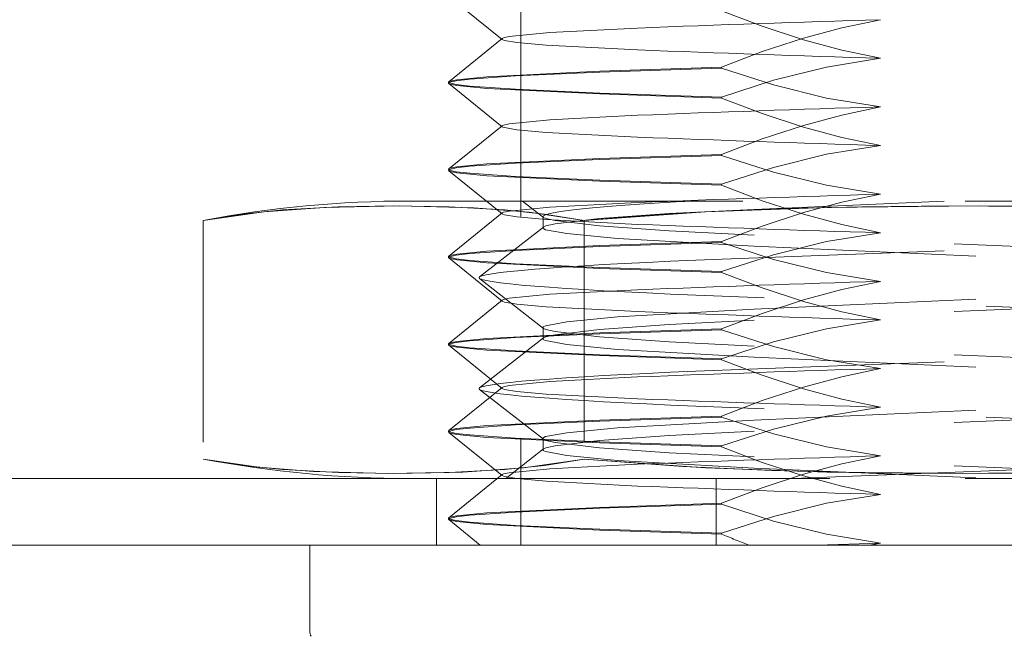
# Model space of a CAD drawing. Extents: x 5.1 to 61.7, y -5.9 to 61.5.
# Tile 15 of 23: x 16.578 to 17.021, y 37.569 to 37.847. Entities that reach past the tile are written whole.
import ezdxf

# ---------------------------------------------------------------- set-up
doc = ezdxf.new("R2010")
doc.units = 0
doc.header["$MEASUREMENT"] = 0
doc.linetypes.add('DASHED', pattern=[15, 12, -3])

msp = doc.modelspace()

# ---------------------------------------------------------------- linework, layer by layer
at = {"color": 7, "linetype": 'DASHED', "lineweight": 13, "ltscale": 0.01550004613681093}
msp.add_line((16.80370180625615, 38.23014867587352), (16.80370180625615, 37.61014683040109), dxfattribs=at)
at = {"color": 7, "linetype": 'DASHED', "lineweight": 13, "ltscale": 0.0007727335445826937}
for p, q in [((16.79533350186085, 37.83793291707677), (16.77131833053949, 37.85739207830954)), ((16.77131833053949, 37.81890148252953), (16.79533350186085, 37.8383606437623)), ((16.77131833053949, 37.74030069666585), (16.79533350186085, 37.75975985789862)), ((16.79533350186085, 37.72003414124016), (16.77131833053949, 37.73949330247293)), ((16.79533350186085, 37.64143335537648), (16.77131833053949, 37.66089251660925)), ((16.77131833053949, 37.62240192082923), (16.79533350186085, 37.64186108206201))]:
    msp.add_line(p, q, dxfattribs=at)
at = {"color": 7, "linetype": 'DASHED', "lineweight": 13, "ltscale": 6.2851272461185e-06}
for p, q in [((16.79520133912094, 37.83814678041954), (16.79533350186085, 37.8383606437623)), ((16.79533350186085, 37.83793291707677), (16.79520133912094, 37.83814678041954)), ((16.79533350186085, 37.759334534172), (16.79520133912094, 37.75954839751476)), ((16.79520133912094, 37.72024560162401), (16.79533350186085, 37.72045946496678)), ((16.79520133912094, 37.64164721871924), (16.79533350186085, 37.64186108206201)), ((16.79533350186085, 37.64143335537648), (16.79520133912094, 37.64164721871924))]:
    msp.add_line(p, q, dxfattribs=at)
at = {"color": 7, "linetype": 'DASHED', "lineweight": 13, "ltscale": 0.001368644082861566}
for p, q in [((16.89401461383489, 37.82544954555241), (16.83929923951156, 37.82362569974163)), ((16.83929923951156, 37.78389517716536), (16.89401461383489, 37.78571902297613)), ((16.83929923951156, 37.77449960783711), (16.89401461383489, 37.77267576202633)), ((16.89401461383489, 37.77224563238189), (16.83929923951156, 37.77406947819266)), ((16.89401461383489, 37.74684875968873), (16.83929923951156, 37.74502491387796)), ((16.83929923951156, 37.74459478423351), (16.89401461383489, 37.74641863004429)), ((16.83929923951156, 37.73519921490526), (16.89401461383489, 37.73337536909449)), ((16.89401461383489, 37.70754836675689), (16.83929923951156, 37.70572452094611)), ((16.83929923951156, 37.69589882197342), (16.89401461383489, 37.69407497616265)), ((16.83929923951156, 37.66599399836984), (16.89401461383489, 37.66781784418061)), ((16.89401461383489, 37.65434445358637), (16.83929923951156, 37.65616829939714))]:
    msp.add_line(p, q, dxfattribs=at)
at = {"color": 7, "linetype": 'DASHED', "lineweight": 13, "ltscale": 0.001368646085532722}
for p, q in [((16.83929923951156, 37.82319316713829), (16.89401461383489, 37.82501941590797)), ((16.89401461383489, 37.66825037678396), (16.83929923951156, 37.66642412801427)), ((16.83929923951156, 37.65660083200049), (16.89401461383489, 37.6547745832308)), ((16.89401461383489, 37.61504406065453), (16.83929923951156, 37.61687030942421))]:
    msp.add_line(p, q, dxfattribs=at)
at = {"color": 7, "linetype": 'DASHED', "lineweight": 13, "ltscale": 1.075324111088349e-05}
for p, q in [((16.89401461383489, 37.82544954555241), (16.89401461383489, 37.82501941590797)), ((16.89401461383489, 37.78614915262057), (16.89401461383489, 37.78571902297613)), ((16.89401461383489, 37.70754836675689), (16.89401461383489, 37.70711823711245)), ((16.89401461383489, 37.69364484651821), (16.89401461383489, 37.69407497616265)), ((16.89401461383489, 37.65434445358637), (16.89401461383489, 37.6547745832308)), ((16.77120178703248, 37.62221208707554), (16.77120178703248, 37.6217819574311))]:
    msp.add_line(p, q, dxfattribs=at)
at = {"color": 7, "linetype": 'DASHED', "lineweight": 13, "ltscale": 5.584618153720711e-06}
for p, q in [((16.77131953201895, 37.81890148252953), (16.77120178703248, 37.81871164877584)), ((16.77131953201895, 37.81809168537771), (16.77120178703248, 37.8182815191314)), ((16.77131953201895, 37.66089251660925), (16.77120178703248, 37.66108235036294))]:
    msp.add_line(p, q, dxfattribs=at)
at = {"color": 7, "linetype": 'DASHED', "lineweight": 13, "ltscale": 1.075324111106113e-05}
for p, q in [((16.77120178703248, 37.81871164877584), (16.77120178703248, 37.8182815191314)), ((16.89401461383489, 37.77224563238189), (16.89401461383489, 37.77267576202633)), ((16.89401461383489, 37.74684875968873), (16.89401461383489, 37.74641863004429)), ((16.89401461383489, 37.73294523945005), (16.89401461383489, 37.73337536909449)), ((16.77120178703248, 37.66151248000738), (16.77120178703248, 37.66108235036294))]:
    msp.add_line(p, q, dxfattribs=at)
at = {"color": 7, "linetype": 'DASHED', "lineweight": 13, "ltscale": 0.0007726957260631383}
for p, q in [((16.79533350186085, 37.79863492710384), (16.77131833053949, 37.81809168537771)), ((16.79533350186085, 37.759334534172), (16.77131833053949, 37.77879129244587)), ((16.77131833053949, 37.70100270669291), (16.79533350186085, 37.72045946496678))]:
    msp.add_line(p, q, dxfattribs=at)
at = {"color": 7, "linetype": 'DASHED', "lineweight": 13, "ltscale": 0.001368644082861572}
for p, q in [((16.83929923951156, 37.81380000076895), (16.89401461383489, 37.81197615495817)), ((16.89401461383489, 37.73294523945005), (16.83929923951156, 37.73476908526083)), ((16.83929923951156, 37.70529439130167), (16.89401461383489, 37.70711823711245))]:
    msp.add_line(p, q, dxfattribs=at)
at = {"color": 7, "linetype": 'DASHED', "lineweight": 13, "ltscale": 0.001368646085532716}
for p, q in [((16.89401461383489, 37.81154362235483), (16.83929923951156, 37.81336987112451)), ((16.89401461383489, 37.78614915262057), (16.83929923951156, 37.78432290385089)), ((16.89401461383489, 37.69364484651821), (16.83929923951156, 37.69547109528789)), ((16.83929923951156, 37.62669360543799), (16.89401461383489, 37.62851985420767))]:
    msp.add_line(p, q, dxfattribs=at)
at = {"color": 7, "linetype": 'DASHED', "lineweight": 13, "ltscale": 1.081331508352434e-05}
for p, q in [((16.89401461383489, 37.81154362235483), (16.89401461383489, 37.81197615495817)), ((16.77120178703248, 37.74011326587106), (16.77120178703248, 37.73968073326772))]:
    msp.add_line(p, q, dxfattribs=at)
at = {"color": 7, "linetype": 'DASHED', "lineweight": 13, "ltscale": 0.000772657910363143}
for p, q in [((16.77131833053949, 37.7796034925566), (16.79533350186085, 37.79905784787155)), ((16.79533350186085, 37.68073615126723), (16.77131833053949, 37.70019050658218))]:
    msp.add_line(p, q, dxfattribs=at)
at = {"color": 7, "linetype": 'DASHED', "lineweight": 13, "ltscale": 6.23410397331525e-06}
for p, q in [((16.79520133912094, 37.7988463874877), (16.79533350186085, 37.79905784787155)), ((16.79520133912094, 37.68094761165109), (16.79533350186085, 37.68115907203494))]:
    msp.add_line(p, q, dxfattribs=at)
at = {"color": 7, "linetype": 'DASHED', "lineweight": 13, "ltscale": 6.234103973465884e-06}
for p, q in [((16.79533350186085, 37.79863492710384), (16.79520133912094, 37.7988463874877)), ((16.79520133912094, 37.75954839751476), (16.79533350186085, 37.75975985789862)), ((16.79533350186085, 37.72003414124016), (16.79520133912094, 37.72024560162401)), ((16.79533350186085, 37.68073615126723), (16.79520133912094, 37.68094761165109))]:
    msp.add_line(p, q, dxfattribs=at)
at = {"color": 7, "linetype": 'DASHED', "lineweight": 13, "ltscale": 5.63575835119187e-06}
for p, q in [((16.77131953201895, 37.7796034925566), (16.77120178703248, 37.779411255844)), ((16.77131953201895, 37.77879129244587), (16.77120178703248, 37.77898352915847)), ((16.77131953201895, 37.70100270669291), (16.77120178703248, 37.70081046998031)), ((16.77131953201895, 37.70019050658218), (16.77120178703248, 37.70038274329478))]:
    msp.add_line(p, q, dxfattribs=at)
at = {"color": 7, "linetype": 'DASHED', "lineweight": 13, "ltscale": 1.069316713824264e-05}
for p, q in [((16.77120178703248, 37.779411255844), (16.77120178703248, 37.77898352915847)), ((16.77120178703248, 37.70081046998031), (16.77120178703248, 37.70038274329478))]:
    msp.add_line(p, q, dxfattribs=at)
at = {"color": 7, "linetype": 'DASHED', "lineweight": 13, "ltscale": 0.01250001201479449}
for p, q in [((16.7537010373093, 37.76514729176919), (17.25370151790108, 37.76514729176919)), ((16.7537010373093, 37.64014536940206), (17.25370151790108, 37.64014536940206))]:
    msp.add_line(p, q, dxfattribs=at)
at = {"color": 7, "linetype": 'DASHED', "lineweight": 13, "ltscale": 0.0002993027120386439}
msp.add_line((16.80450920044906, 37.76514729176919), (16.81393841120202, 37.75777020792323), dxfattribs=at)
at = {"color": 7, "linetype": 'DASHED', "lineweight": 13, "ltscale": 0.002141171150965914}
msp.add_line((16.99426605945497, 37.76514729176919), (16.90870149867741, 37.76139386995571), dxfattribs=at)
at = {"color": 7, "linetype": 'DASHED', "lineweight": 13, "ltscale": 0.002689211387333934}
for p, q in [((16.66075458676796, 37.75643175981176), (16.66075458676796, 37.6488633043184)), ((16.8322285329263, 37.75643175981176), (16.8322285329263, 37.6488633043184)), ((16.8322285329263, 37.75643175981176), (16.8322285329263, 37.6488633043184))]:
    msp.add_line(p, q, dxfattribs=at)
at = {"color": 7, "linetype": 'DASHED', "lineweight": 13, "ltscale": 0.0001268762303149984}
for p, q in [((16.81370171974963, 37.75813545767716), (16.81370171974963, 37.75306040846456)), ((16.81370171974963, 37.65813632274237), (16.81370171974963, 37.65306127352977))]:
    msp.add_line(p, q, dxfattribs=at)
at = {"color": 7, "linetype": 'DASHED', "lineweight": 13, "ltscale": 0.0009135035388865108}
for p, q in [((16.81393841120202, 37.7534256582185), (16.78515576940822, 37.73091473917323)), ((16.78515576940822, 37.73028276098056), (16.81393841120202, 37.70777184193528)), ((16.81393841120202, 37.70342488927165), (16.78515576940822, 37.68091397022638)), ((16.78515576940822, 37.68028439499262), (16.81393841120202, 37.65777347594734))]:
    msp.add_line(p, q, dxfattribs=at)
at = {"color": 7, "linetype": 'DASHED', "lineweight": 13, "ltscale": 0.004754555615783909}
for p, q in [((17.09870105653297, 37.74146853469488), (16.90870149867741, 37.74980199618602)), ((16.90870149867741, 37.74472694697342), (17.09870105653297, 37.73639348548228)), ((16.90870149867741, 37.71647055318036), (17.09870105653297, 37.72480401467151)), ((17.09870105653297, 37.7197265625), (16.90870149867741, 37.71139310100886)), ((16.90870149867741, 37.66646978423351), (17.09870105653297, 37.67480324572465)), ((17.09870105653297, 37.641471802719), (16.90870149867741, 37.64980526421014))]:
    msp.add_line(p, q, dxfattribs=at)
at = {"color": 7, "linetype": 'DASHED', "lineweight": 13, "ltscale": 0.005472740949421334}
for p, q in [((16.89432579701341, 37.73893101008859), (17.11307675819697, 37.74726447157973)), ((17.11307675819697, 37.71393062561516), (16.89432579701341, 37.7222640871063)), ((16.89432579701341, 37.68893264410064), (17.11307675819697, 37.69726610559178)), ((17.11307675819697, 37.66393225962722), (16.89432579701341, 37.67226572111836))]:
    msp.add_line(p, q, dxfattribs=at)
at = {"color": 7, "linetype": 'DASHED', "lineweight": 13, "ltscale": 5.533657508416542e-06}
for p, q in [((16.77131953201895, 37.74030069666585), (16.77120178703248, 37.74011326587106)), ((16.77131953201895, 37.73949330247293), (16.77120178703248, 37.73968073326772))]:
    msp.add_line(p, q, dxfattribs=at)
at = {"color": 7, "linetype": 'DASHED', "lineweight": 13, "ltscale": 0.0001269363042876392}
msp.add_line((16.81370171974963, 37.70813709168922), (16.81370171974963, 37.70305963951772), dxfattribs=at)
at = {"color": 7, "linetype": 'DASHED', "lineweight": 13, "ltscale": 0.004754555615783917}
for p, q in [((17.09870105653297, 37.69147016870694), (16.90870149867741, 37.69980363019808)), ((16.90870149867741, 37.69472617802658), (17.09870105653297, 37.68639271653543))]:
    msp.add_line(p, q, dxfattribs=at)
at = {"color": 7, "linetype": 'DASHED', "lineweight": 13, "ltscale": 0.0007726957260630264}
msp.add_line((16.77131833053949, 37.66170231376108), (16.79533350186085, 37.68115907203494), dxfattribs=at)
at = {"color": 7, "linetype": 'DASHED', "lineweight": 13, "ltscale": 0.004754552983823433}
msp.add_line((17.09870105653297, 37.66972579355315), (16.90870149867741, 37.66139473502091), dxfattribs=at)
at = {"color": 7, "linetype": 'DASHED', "lineweight": 13, "ltscale": 1.081331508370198e-05}
for p, q in [((16.89401461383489, 37.66825037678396), (16.89401461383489, 37.66781784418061)), ((16.89401461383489, 37.61504406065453), (16.89401461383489, 37.61547659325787))]:
    msp.add_line(p, q, dxfattribs=at)
at = {"color": 7, "linetype": 'DASHED', "lineweight": 13, "ltscale": 5.584618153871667e-06}
for p, q in [((16.77131953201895, 37.66170231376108), (16.77120178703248, 37.66151248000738)), ((16.77131953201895, 37.62240192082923), (16.77120178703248, 37.62221208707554)), ((16.77131953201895, 37.62159212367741), (16.77120178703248, 37.6217819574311))]:
    msp.add_line(p, q, dxfattribs=at)
at = {"color": 7, "linetype": 'DASHED', "lineweight": 13, "ltscale": 0.0005387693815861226}
msp.add_line((16.81393841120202, 37.65342652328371), (16.79696270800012, 37.64015017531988), dxfattribs=at)
at = {"color": 7, "linetype": 'DASHED', "lineweight": 13, "ltscale": 0.002613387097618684}
msp.add_line((16.90870149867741, 37.64472781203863), (17.01313649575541, 37.64014536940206), dxfattribs=at)
at = {"color": 7, "linetype": 'DASHED', "lineweight": 13, "ltscale": 0.004674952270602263}
msp.add_line((16.92621426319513, 37.64014536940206), (17.11307675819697, 37.64726533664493), dxfattribs=at)
at = {"color": 7, "linetype": 'DASHED', "lineweight": 13, "ltscale": 0.03937007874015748}
msp.add_line((28.75380148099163, 37.64004684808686), (5.25360107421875, 37.64004684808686), dxfattribs=at)
at = {"color": 7, "linetype": 'DASHED', "lineweight": 13, "ltscale": 0.0007475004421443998}
for p, q in [((16.76570141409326, 37.64004684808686), (16.76570141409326, 37.61014683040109)), ((16.89170176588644, 37.64004684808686), (16.89170176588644, 37.61014683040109)), ((16.89170176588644, 37.64004684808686), (16.89170176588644, 37.61014683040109))]:
    msp.add_line(p, q, dxfattribs=at)
at = {"color": 7, "linetype": 'DASHED', "lineweight": 13, "ltscale": 0.00136864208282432}
for p, q in [((16.89401461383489, 37.62894758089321), (16.83929923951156, 37.62712613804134)), ((16.83929923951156, 37.61729803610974), (16.89401461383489, 37.61547659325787))]:
    msp.add_line(p, q, dxfattribs=at)
at = {"color": 7, "linetype": 'DASHED', "lineweight": 13, "ltscale": 1.069316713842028e-05}
msp.add_line((16.89401461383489, 37.62894758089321), (16.89401461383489, 37.62851985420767), dxfattribs=at)
at = {"color": 7, "linetype": 'DASHED', "lineweight": 13, "ltscale": 0.000454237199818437}
msp.add_line((16.78543571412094, 37.6101540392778), (16.77131833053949, 37.62159212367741), dxfattribs=at)
at = {"color": 7, "lineweight": 13}
for p, q in [((28.75380148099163, 37.61014683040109), (5.25360107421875, 37.61014683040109)), ((17.29870172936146, 37.61014683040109), (16.70870082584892, 37.61014683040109)), ((16.70870082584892, 37.61014683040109), (16.70870082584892, 37.57145198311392))]:
    msp.add_line(p, q, dxfattribs=at)
at = {"color": 7, "linetype": 'DASHED', "lineweight": 13, "ltscale": 0.00999997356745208}
msp.add_line((17.20370074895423, 37.61014683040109), (16.80370180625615, 37.61014683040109), dxfattribs=at)
at = {"color": 7, "linetype": 'DASHED', "lineweight": 13, "ltscale": 0.0007159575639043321}
msp.add_line((16.93703478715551, 37.61014683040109), (16.96565883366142, 37.61105034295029), dxfattribs=at)
at = {"color": 7, "linetype": 'DASHED', "lineweight": 13, "ltscale": 0.0001230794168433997}
msp.add_line((16.96565883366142, 37.61105034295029), (16.96081927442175, 37.61014683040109), dxfattribs=at)
at = {"color": 7, "linetype": 'DASHED', "lineweight": 13, "ltscale": 0.03937007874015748}
for points in [[(16.96565883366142, 37.82944566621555), (16.94819412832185, 37.83310296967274), (16.93095169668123, 37.83775509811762), (16.91231915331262, 37.84386101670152), (16.89401461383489, 37.85084641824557)], [(16.96565883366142, 37.84684789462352), (16.94819412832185, 37.84319299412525), (16.93095169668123, 37.83853846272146), (16.91231915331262, 37.83243494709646), (16.89401461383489, 37.82544954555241)], [(16.79533350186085, 37.8383606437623), (16.79592102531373, 37.8386489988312), (16.79851862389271, 37.83924012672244), (16.81683878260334, 37.84103273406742), (16.85626893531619, 37.84306083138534)], [(16.85626893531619, 37.83323272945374), (16.81516151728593, 37.83538097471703), (16.80188877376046, 37.83657764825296), (16.79642204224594, 37.83749077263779), (16.7955737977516, 37.83778873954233), (16.79533350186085, 37.83793291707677)], [(16.89401461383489, 37.81197615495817), (16.91745547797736, 37.81955028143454), (16.94135771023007, 37.82547597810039), (16.96565883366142, 37.82944566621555)], [(16.89401461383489, 37.82501941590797), (16.91745547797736, 37.8174452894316), (16.94135771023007, 37.81151959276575), (16.96565883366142, 37.80754990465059)], [(16.77120178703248, 37.8182815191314), (16.77124383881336, 37.81839686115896), (16.77131953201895, 37.818473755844), (16.77158626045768, 37.81862754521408), (16.77468007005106, 37.81933882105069), (16.78080641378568, 37.82006932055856), (16.80128082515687, 37.82151590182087), (16.83929923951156, 37.82319316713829)], [(16.83929923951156, 37.82362569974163), (16.78845262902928, 37.82113623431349), (16.77486269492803, 37.81980018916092), (16.77195151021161, 37.81919464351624), (16.77131953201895, 37.81890148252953)], [(16.77120178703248, 37.81871164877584), (16.77124383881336, 37.81859870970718), (16.77131953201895, 37.81852181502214), (16.77158626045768, 37.81836802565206), (16.77468007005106, 37.81765194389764), (16.78080641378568, 37.81692384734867), (16.80128082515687, 37.81547726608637), (16.83929923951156, 37.81380000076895)], [(16.83929923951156, 37.81336987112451), (16.78845262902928, 37.81585933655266), (16.77486269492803, 37.81719538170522), (16.77195151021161, 37.81779612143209), (16.77131953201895, 37.81809168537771)], [(16.96565883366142, 37.79014527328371), (16.94819412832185, 37.79380017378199), (16.93095169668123, 37.79845710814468), (16.91231915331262, 37.80456062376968), (16.89401461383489, 37.81154362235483)], [(16.96565883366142, 37.80754990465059), (16.94819412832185, 37.8038926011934), (16.93095169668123, 37.79923806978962), (16.91231915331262, 37.79313215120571), (16.89401461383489, 37.78614915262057)], [(16.79533350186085, 37.79905784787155), (16.79592102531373, 37.79934620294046), (16.79851862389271, 37.7999397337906), (16.81683878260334, 37.80173234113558), (16.85626893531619, 37.80375803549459)], [(16.85626893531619, 37.7939347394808), (16.81516151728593, 37.79608058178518), (16.80188877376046, 37.79727965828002), (16.79642204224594, 37.79819278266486), (16.7955737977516, 37.79848834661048), (16.79533350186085, 37.79863492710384)], [(16.89401461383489, 37.77267576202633), (16.91745547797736, 37.78024988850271), (16.94135771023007, 37.78617558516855), (16.96565883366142, 37.79014527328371)], [(16.89401461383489, 37.78571902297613), (16.91745547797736, 37.77814249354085), (16.94135771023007, 37.77221919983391), (16.96565883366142, 37.76824710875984)], [(16.77120178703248, 37.77898352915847), (16.77124383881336, 37.77909646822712), (16.77131953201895, 37.77917095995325), (16.77158626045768, 37.77932715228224), (16.77468007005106, 37.78004083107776), (16.78080641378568, 37.78077133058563), (16.80128082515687, 37.78221791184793), (16.83929923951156, 37.78389517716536)], [(16.83929923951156, 37.78432290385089), (16.78845262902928, 37.78183584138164), (16.77486269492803, 37.78049739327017), (16.77195151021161, 37.7798966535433), (16.77131953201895, 37.7796034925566)], [(16.77120178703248, 37.779411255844), (16.77124383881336, 37.77929831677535), (16.77131953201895, 37.7792214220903), (16.77158626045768, 37.77906522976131), (16.77468007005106, 37.77835395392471), (16.78080641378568, 37.77762345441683), (16.80128082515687, 37.77617687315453), (16.83929923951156, 37.77449960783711)], [(16.83929923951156, 37.77406947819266), (16.78845262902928, 37.77655654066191), (16.77486269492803, 37.77789498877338), (16.77195151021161, 37.77849813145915), (16.77131953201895, 37.77879129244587)], [(16.96565883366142, 37.75084488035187), (16.94819412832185, 37.75450218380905), (16.93095169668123, 37.75915431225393), (16.91231915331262, 37.76526023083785), (16.89401461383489, 37.77224563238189)], [(16.96565883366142, 37.76824710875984), (16.94819412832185, 37.76459220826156), (16.93095169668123, 37.75993767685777), (16.91231915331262, 37.75383416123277), (16.89401461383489, 37.74684875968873)], [(16.8322285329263, 37.75643175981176), (16.81433489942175, 37.75925523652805), (16.79644607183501, 37.76111752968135), (16.77137720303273, 37.76252566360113), (16.74644770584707, 37.7629317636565), (16.72151820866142, 37.76252326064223), (16.69644573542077, 37.76111032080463), (16.67860136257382, 37.75925043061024), (16.66075458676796, 37.75643175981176)], [(16.66075458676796, 37.75643175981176), (16.68803778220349, 37.76033656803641), (16.71534741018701, 37.76228777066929), (16.74898402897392, 37.76292695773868), (16.78262064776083, 37.76204266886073), (16.80743600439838, 37.76007704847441), (16.8322285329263, 37.75643175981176)], [(16.79533350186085, 37.75975985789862), (16.79592102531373, 37.76004821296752), (16.79851862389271, 37.76063934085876), (16.81683878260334, 37.76243194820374), (16.85626893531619, 37.76446004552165)], [(17.17517402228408, 37.75643175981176), (17.12061363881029, 37.76033656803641), (17.06592709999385, 37.76228777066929), (16.99727336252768, 37.76292695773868), (16.95707186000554, 37.762580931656), (16.91673819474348, 37.76160052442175), (16.87661478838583, 37.7597838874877), (16.8322285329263, 37.75643175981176)], [(16.8322285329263, 37.75643175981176), (16.8867889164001, 37.76033656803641), (16.94147545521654, 37.76228777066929), (17.0101291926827, 37.76292695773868), (17.05033069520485, 37.762580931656), (17.0906643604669, 37.76160052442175), (17.13078776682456, 37.7597838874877), (17.17517402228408, 37.75643175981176)], [(16.85626893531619, 37.75463434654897), (16.81516151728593, 37.75678018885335), (16.80188877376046, 37.75797686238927), (16.79642204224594, 37.75889238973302), (16.7955737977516, 37.75918795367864), (16.79533350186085, 37.759334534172)], [(16.90870149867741, 37.76139386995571), (16.87053289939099, 37.75945227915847), (16.83914905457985, 37.75722713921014), (16.81917806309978, 37.7549010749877), (16.81492001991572, 37.75390384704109), (16.81393841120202, 37.7534256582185)], [(16.90870149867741, 37.74980199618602), (16.87050886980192, 37.75174598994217), (16.83913343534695, 37.75397353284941), (16.81918407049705, 37.75629479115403), (16.81492122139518, 37.75729442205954), (16.81393841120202, 37.75777020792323)], [(16.81370171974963, 37.75306040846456), (16.81374857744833, 37.75289700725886), (16.81383268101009, 37.75278887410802), (16.81412944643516, 37.75256539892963), (16.8148971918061, 37.75222658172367), (16.82444895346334, 37.75043157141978), (16.84720978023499, 37.74823286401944), (16.90870149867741, 37.74472694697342)], [(16.89401461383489, 37.73337536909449), (16.91745547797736, 37.74094949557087), (16.94135771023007, 37.74687519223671), (16.96565883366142, 37.75084488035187)], [(16.83929923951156, 37.74502491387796), (16.78845262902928, 37.7425354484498), (16.77486269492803, 37.74119940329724), (16.77195151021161, 37.74059626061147), (16.77131953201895, 37.74030069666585)], [(16.89401461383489, 37.74641863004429), (16.91745547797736, 37.73884450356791), (16.94135771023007, 37.73291880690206), (16.96565883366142, 37.72894911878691)], [(16.77120178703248, 37.73968073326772), (16.77124383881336, 37.73979607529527), (16.77131953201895, 37.73987296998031), (16.77158626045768, 37.74002675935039), (16.77468007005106, 37.74074043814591), (16.78080641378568, 37.74146853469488), (16.80128082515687, 37.74291511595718), (16.83929923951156, 37.74459478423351)], [(16.77120178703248, 37.74011326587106), (16.77124383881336, 37.7399979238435), (16.77131953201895, 37.73992102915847), (16.77158626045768, 37.73976723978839), (16.77468007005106, 37.73905356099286), (16.78080641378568, 37.7383254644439), (16.80128082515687, 37.7368788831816), (16.83929923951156, 37.73519921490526)], [(16.83929923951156, 37.73476908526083), (16.78845262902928, 37.73725855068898), (16.77486269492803, 37.73859459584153), (16.77195151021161, 37.73919773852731), (16.77131953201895, 37.73949330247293)], [(16.96565883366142, 37.71154689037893), (16.94819412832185, 37.71520179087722), (16.93095169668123, 37.719856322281), (16.91231915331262, 37.725959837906), (16.89401461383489, 37.73294523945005)], [(16.96565883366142, 37.72894911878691), (16.94819412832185, 37.72529181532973), (16.93095169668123, 37.72063968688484), (16.91231915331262, 37.71453136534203), (16.89401461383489, 37.70754836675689)], [(16.79533350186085, 37.72045946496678), (16.79592102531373, 37.72074782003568), (16.79851862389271, 37.72134135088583), (16.81683878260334, 37.7231339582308), (16.85626893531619, 37.72515965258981)], [(16.85626893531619, 37.71533395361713), (16.81516151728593, 37.71747979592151), (16.80188877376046, 37.71867887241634), (16.79642204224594, 37.71959199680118), (16.7955737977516, 37.71988996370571), (16.79533350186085, 37.72003414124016)], [(16.81370171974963, 37.70813709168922), (16.81374857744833, 37.70829808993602), (16.81383268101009, 37.70840862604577), (16.81412944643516, 37.70862969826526), (16.8148971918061, 37.70897091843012), (16.82444895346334, 37.7107635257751), (16.84720978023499, 37.71296463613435), (16.90870149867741, 37.71647055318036)], [(16.90870149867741, 37.71139310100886), (16.87050886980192, 37.70945151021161), (16.83913343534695, 37.70722396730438), (16.81918407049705, 37.70490270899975), (16.81492122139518, 37.70390548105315), (16.81393841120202, 37.70342488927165)], [(16.89401461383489, 37.69407497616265), (16.91745547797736, 37.70165150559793), (16.94135771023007, 37.70757479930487), (16.96565883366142, 37.71154689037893)], [(16.77120178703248, 37.70038274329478), (16.77124383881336, 37.70049568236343), (16.77131953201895, 37.70057257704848), (16.77158626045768, 37.70072876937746), (16.77468007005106, 37.70144004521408), (16.78080641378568, 37.70217054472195), (16.80128082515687, 37.70361712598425), (16.83929923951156, 37.70529439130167)], [(16.83929923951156, 37.70572452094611), (16.78845262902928, 37.70323745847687), (16.77486269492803, 37.7018990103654), (16.77195151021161, 37.70129586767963), (16.77131953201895, 37.70100270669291)], [(16.90870149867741, 37.69980363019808), (16.87050886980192, 37.70174522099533), (16.83913343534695, 37.70397276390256), (16.81918407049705, 37.70629402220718), (16.81492122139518, 37.7072936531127), (16.81393841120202, 37.70777184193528)], [(16.89401461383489, 37.70711823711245), (16.91745547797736, 37.69954411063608), (16.94135771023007, 37.69361841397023), (16.96565883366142, 37.68964872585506)], [(16.77120178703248, 37.70081046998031), (16.77124383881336, 37.70069753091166), (16.77131953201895, 37.70062303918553), (16.77158626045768, 37.70046684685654), (16.77468007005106, 37.69975316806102), (16.78080641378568, 37.69902266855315), (16.80128082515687, 37.69757608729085), (16.83929923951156, 37.69589882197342)], [(16.81370171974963, 37.70305963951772), (16.81374857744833, 37.70289864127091), (16.81383268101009, 37.70279050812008), (16.81412944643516, 37.70256703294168), (16.8148971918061, 37.70222581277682), (16.82444895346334, 37.70043080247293), (16.84720978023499, 37.6982344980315), (16.90870149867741, 37.69472617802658)], [(16.83929923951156, 37.69547109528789), (16.78845262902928, 37.69795815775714), (16.77486269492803, 37.69929420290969), (16.77195151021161, 37.69989734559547), (16.77131953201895, 37.70019050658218)], [(16.96565883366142, 37.67224409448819), (16.94819412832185, 37.67590139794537), (16.93095169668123, 37.68055592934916), (16.91231915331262, 37.68666184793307), (16.89401461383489, 37.69364484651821)], [(16.96565883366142, 37.68964872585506), (16.94819412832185, 37.68599382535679), (16.93095169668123, 37.6813368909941), (16.91231915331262, 37.6752333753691), (16.89401461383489, 37.66825037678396)], [(16.79533350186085, 37.68115907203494), (16.79592102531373, 37.68144742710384), (16.79851862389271, 37.68203855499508), (16.81683878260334, 37.68383116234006), (16.85626893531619, 37.68585925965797)], [(16.85626893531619, 37.67603596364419), (16.81516151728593, 37.67817940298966), (16.80188877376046, 37.6793784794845), (16.79642204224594, 37.68029160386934), (16.7955737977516, 37.68058716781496), (16.79533350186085, 37.68073615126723)], [(16.89401461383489, 37.6547745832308), (16.91745547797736, 37.66234870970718), (16.94135771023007, 37.66827440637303), (16.96565883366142, 37.67224409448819)], [(16.77120178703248, 37.66108235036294), (16.77124383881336, 37.6611952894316), (16.77131953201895, 37.66127218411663), (16.77158626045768, 37.66142597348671), (16.77468007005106, 37.66214205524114), (16.78080641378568, 37.66287015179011), (16.80128082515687, 37.66431673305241), (16.83929923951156, 37.66599399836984)], [(16.83929923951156, 37.66642412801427), (16.78845262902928, 37.66393466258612), (16.77486269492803, 37.66259861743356), (16.77195151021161, 37.66199787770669), (16.77131953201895, 37.66170231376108)], [(16.81370171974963, 37.65813632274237), (16.81374857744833, 37.65829732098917), (16.81383268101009, 37.65840785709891), (16.81412944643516, 37.65863133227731), (16.8148971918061, 37.65897014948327), (16.82444895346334, 37.66076515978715), (16.84720978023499, 37.6629638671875), (16.90870149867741, 37.66646978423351)], [(16.89401461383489, 37.66781784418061), (16.91745547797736, 37.66024371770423), (16.94135771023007, 37.65431802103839), (16.96565883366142, 37.65034833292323)], [(16.77120178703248, 37.66151248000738), (16.77124383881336, 37.66139713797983), (16.77131953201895, 37.66132024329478), (16.77158626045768, 37.66116645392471), (16.77468007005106, 37.66045517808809), (16.78080641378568, 37.65972467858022), (16.80128082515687, 37.65827809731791), (16.83929923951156, 37.65660083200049)], [(16.83929923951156, 37.65616829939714), (16.78845262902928, 37.65865776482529), (16.77486269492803, 37.65999380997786), (16.77195151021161, 37.66059935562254), (16.77131953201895, 37.66089251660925)], [(16.90870149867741, 37.66139473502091), (16.87050886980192, 37.65945074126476), (16.83913343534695, 37.65722560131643), (16.81918407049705, 37.6549019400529), (16.81492122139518, 37.6539047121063), (16.81393841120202, 37.65342652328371)], [(16.90870149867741, 37.64980526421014), (16.87051728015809, 37.65174445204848), (16.83913944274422, 37.65397199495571), (16.81918166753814, 37.65629565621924), (16.81492122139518, 37.65729288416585), (16.81393841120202, 37.65777107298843)], [(16.81370171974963, 37.65306127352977), (16.81374857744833, 37.65289787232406), (16.81383388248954, 37.65278973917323), (16.81413064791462, 37.65256626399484), (16.81489839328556, 37.65222504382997), (16.82445736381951, 37.65043003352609), (16.84720136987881, 37.64823372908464), (16.90870149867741, 37.64472781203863)], [(16.96565883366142, 37.63294610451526), (16.94818812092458, 37.63660340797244), (16.93094088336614, 37.64126034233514), (16.91231314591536, 37.64736385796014), (16.89401461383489, 37.65434445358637)], [(16.66075458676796, 37.6488633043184), (16.6786434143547, 37.64603742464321), (16.69652983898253, 37.64417753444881), (16.72160591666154, 37.64276940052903), (16.74653541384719, 37.64236089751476), (16.77146370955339, 37.64277180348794), (16.79653137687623, 37.64418234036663), (16.81437695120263, 37.64604223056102), (16.8322285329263, 37.6488633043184)], [(16.8322285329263, 37.6488633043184), (16.80494533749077, 37.64495609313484), (16.77763570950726, 37.64300729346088), (16.74399909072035, 37.64236570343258), (16.71036247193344, 37.64325239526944), (16.68554711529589, 37.64521801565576), (16.66075458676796, 37.6488633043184)], [(16.8322285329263, 37.6488633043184), (16.8867889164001, 37.64495609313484), (16.94147545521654, 37.64300489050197), (17.0101291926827, 37.64236810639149), (17.05033069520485, 37.64271172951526), (17.0906643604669, 37.64369453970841), (17.13078776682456, 37.64551117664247), (17.17517402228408, 37.6488633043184)], [(17.17517402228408, 37.6488633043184), (17.12061363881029, 37.64495609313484), (17.06592709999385, 37.64300489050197), (16.99727336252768, 37.64236810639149), (16.95707186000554, 37.64271172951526), (16.91673819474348, 37.64369453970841), (16.87661478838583, 37.64551117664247), (16.8322285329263, 37.6488633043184)], [(16.96565883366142, 37.65034833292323), (16.94819412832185, 37.64669102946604), (16.93095169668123, 37.64203890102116), (16.91231915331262, 37.63593298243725), (16.89401461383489, 37.62894758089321)], [(16.79533350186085, 37.64186108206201), (16.79592102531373, 37.6421494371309), (16.79851862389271, 37.64274056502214), (16.81683878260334, 37.64453317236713), (16.85626893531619, 37.64656126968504)], [(16.85626893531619, 37.63673316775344), (16.81516151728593, 37.63888141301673), (16.80188877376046, 37.64007808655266), (16.79642204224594, 37.6409912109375), (16.7955737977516, 37.64128917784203), (16.79533350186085, 37.64143335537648)], [(16.89401461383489, 37.61547659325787), (16.91745547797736, 37.62305071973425), (16.94135771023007, 37.6289764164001), (16.96565883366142, 37.63294610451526)], [(16.77120178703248, 37.6217819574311), (16.77124383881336, 37.62189729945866), (16.77131953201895, 37.6219741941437), (16.77158626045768, 37.62212798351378), (16.77468007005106, 37.62283925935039), (16.78080641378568, 37.62356975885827), (16.80128082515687, 37.62501634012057), (16.83929923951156, 37.62669360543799)], [(16.83929923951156, 37.62712613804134), (16.78845262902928, 37.62463667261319), (16.77486269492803, 37.62330062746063), (16.77195151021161, 37.62269508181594), (16.77131953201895, 37.62240192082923)], [(16.89401461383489, 37.62851985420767), (16.91745547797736, 37.62094332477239), (16.94135771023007, 37.61502003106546), (16.96565883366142, 37.61105034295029)], [(16.77120178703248, 37.62221208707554), (16.77124383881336, 37.62209914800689), (16.77131953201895, 37.62202225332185), (16.77158626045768, 37.62186846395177), (16.77468007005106, 37.62115238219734), (16.78080641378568, 37.62042428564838), (16.80128082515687, 37.61897770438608), (16.83929923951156, 37.61729803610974)], [(16.83929923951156, 37.61687030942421), (16.78845262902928, 37.61935977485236), (16.77486269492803, 37.62069582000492), (16.77195151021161, 37.62129655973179), (16.77131953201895, 37.62159212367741)]]:
    msp.add_lwpolyline(points, dxfattribs=at)
for centre, radius, start, end in [((17.32441338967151, 25.87188480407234), 11.9803319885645, 91.71599874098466, 92.23946443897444), ((17.32441338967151, 49.80440875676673), 11.98033198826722, 267.7605355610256, 268.2840012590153), ((17.32441338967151, 25.8325844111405), 11.9803319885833, 91.71599874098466, 92.23946443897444), ((17.32441338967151, 49.7651107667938), 11.98033198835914, 267.7605355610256, 268.2840012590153), ((17.32441338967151, 25.79328401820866), 11.98033198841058, 91.71599874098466, 92.23946443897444), ((16.7537010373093, 37.26514681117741), 0.4999999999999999, 90.00000250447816, 100.713147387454), ((16.81419793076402, 37.75820754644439), 0.0005045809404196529, 188.1521399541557, 239.2732235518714), ((17.32441338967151, 49.72580797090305), 11.98033198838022, 267.7605355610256, 268.2840012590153), ((16.81419793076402, 37.75298831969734), 0.000504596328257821, 120.7255196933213, 171.847286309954), ((16.78537924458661, 37.73053987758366), 0.0004349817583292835, 120.7825381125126, 171.93446684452), ((16.78537924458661, 37.73066002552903), 0.0004349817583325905, 188.06553315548, 239.2174618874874), ((17.32441338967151, 25.75398362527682), 11.98033198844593, 91.71599874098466, 92.23946443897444), ((17.32441338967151, 49.68650998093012), 11.98033198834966, 267.7605355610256, 268.2840012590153), ((16.81419793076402, 37.70820677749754), 0.0005045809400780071, 188.1521399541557, 239.2732235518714), ((16.81419793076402, 37.7029899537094), 0.0005045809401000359, 120.7267764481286, 171.8478600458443), ((17.32441338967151, 25.71468323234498), 11.9803319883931, 91.71599874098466, 92.23946443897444), ((16.78537924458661, 37.68053910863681), 0.0004349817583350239, 120.7825381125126, 171.93446684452), ((16.78537924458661, 37.68065925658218), 0.0004349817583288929, 188.06553315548, 239.2174618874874), ((17.32441338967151, 49.64721199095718), 11.98033198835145, 267.7605355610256, 268.2840012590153), ((16.81419793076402, 37.6582084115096), 0.0005045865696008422, 188.1523448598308, 239.273688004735), ((16.81419793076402, 37.65298918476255), 0.0005045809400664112, 120.7267764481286, 171.8478600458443), ((16.7537010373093, 38.14014825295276), 0.4999999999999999, 259.286852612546, 269.9999974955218), ((17.32441338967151, 25.67538283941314), 11.98033198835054, 91.71599874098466, 92.23946443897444), ((17.32441338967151, 49.60790919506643), 11.98033198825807, 267.7605355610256, 268.2840012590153), ((17.0659775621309, 38.03795041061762), 0.4565305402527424, 247.872213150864, 249.566093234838)]:
    msp.add_arc(centre, radius, start, end, dxfattribs=at)
at = {"color": 7, "lineweight": 13}
msp.add_arc((16.71370138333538, 37.57145198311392), 0.005, 179.9999949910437, 209.2488321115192, dxfattribs=at)
at = {"color": 7, "linetype": 'DASHED', "lineweight": 13, "ltscale": 0.03937007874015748}
for centre, major_axis, ratio, start_param, end_param in [((17.00410377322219, 37.76230459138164), (0.190402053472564, 0.004176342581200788), 0.03793514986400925, 2.269942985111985, 3.140733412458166), ((17.00370127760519, 37.73476427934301), (0.2187497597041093, 0.004171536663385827), 0.03297946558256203, 2.09376623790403, 3.097768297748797), ((17.00370127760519, 37.72643081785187), (0.2187497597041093, -0.004171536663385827), 0.03297946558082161, 3.185417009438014, 4.189419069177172), ((17.00370127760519, 37.68476591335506), (0.2187497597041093, 0.004171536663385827), 0.03297946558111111, 2.093766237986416, 3.097768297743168), ((17.00370127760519, 37.67643245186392), (0.2187497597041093, -0.004171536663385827), 0.03297946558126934, 3.185417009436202, 4.18941906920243)]:
    msp.add_ellipse(centre, major_axis=major_axis, ratio=ratio, start_param=start_param, end_param=end_param, dxfattribs=at)

doc.saveas('drawing.dxf')
